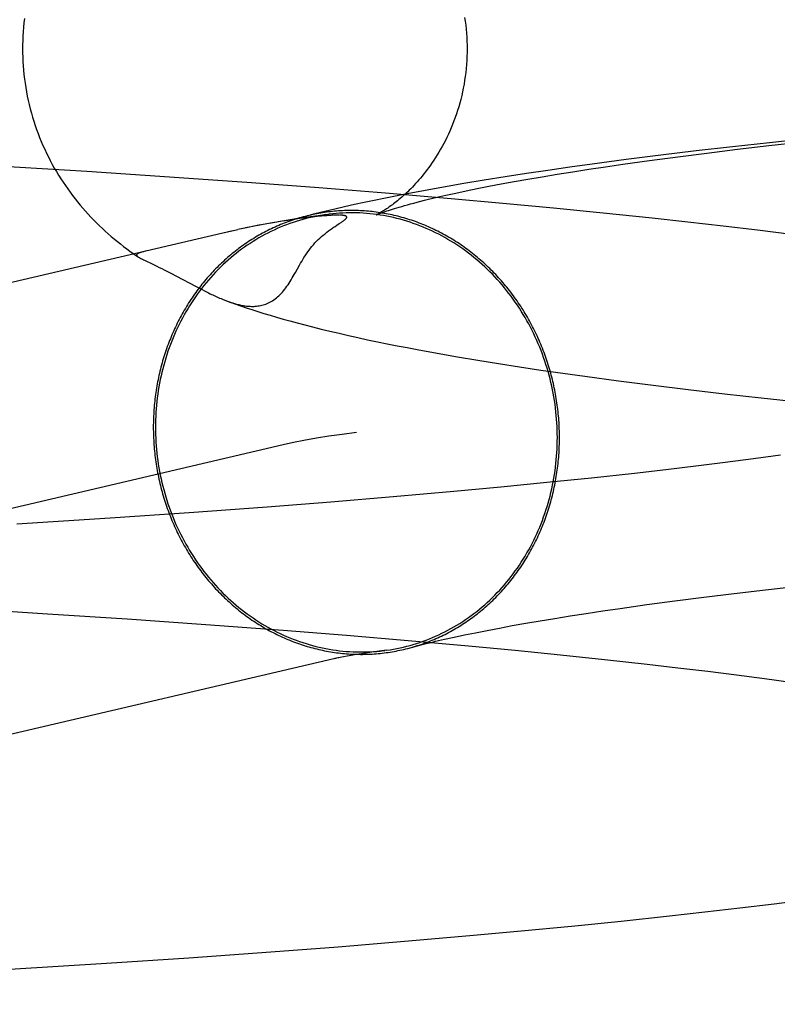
# Model space of a CAD drawing. Header units: inches. Extents: x 0 to 278, y 0 to 180.
# Tile 24 of 76: x 95.5244 to 95.5909, y 91.8151 to 91.9015. Entities that reach past the tile are written whole.
import ezdxf

# ---------------------------------------------------------------- set-up
doc = ezdxf.new("R2010")
doc.units = ezdxf.units.IN
doc.header["$LTSCALE"] = 15.310625
doc.header["$MEASUREMENT"] = 0
doc.linetypes.add('HIDDEN', pattern=[0.2, 0.1, -0.1])
doc.layers.add('DEFAULT_2', color=8, linetype='HIDDEN')

msp = doc.modelspace()

# ---------------------------------------------------------------- linework, layer by layer
at = {"layer": 'DEFAULT_2', "color": 8, "linetype": 'HIDDEN'}
for p, q in [((95.594633, 91.891173), (95.590217, 91.89071)), ((95.583797, 91.889987), (95.580683, 91.889612)), ((95.586976, 91.890353), (95.583797, 91.889987)), ((95.584741, 91.889808), (95.587403, 91.890133)), ((95.590217, 91.89071), (95.586976, 91.890353)), ((95.587403, 91.890133), (95.590159, 91.890455)), ((95.590159, 91.890455), (95.593003, 91.890775)), ((95.577636, 91.889227), (95.574655, 91.888832)), ((95.57735, 91.888823), (95.57971, 91.889152)), ((95.580683, 91.889612), (95.577636, 91.889227)), ((95.57971, 91.889152), (95.582175, 91.889481)), ((95.582175, 91.889481), (95.584741, 91.889808)), ((95.530334, 91.888181), (95.52185, 91.8887)), ((95.570786, 91.888288), (95.568895, 91.888008)), ((95.572706, 91.888563), (95.570786, 91.888288)), ((95.574655, 91.888832), (95.572706, 91.888563)), ((95.57296, 91.888166), (95.574373, 91.888384)), ((95.574373, 91.888384), (95.575837, 91.888603)), ((95.575837, 91.888603), (95.57735, 91.888823)), ((95.53758, 91.887704), (95.530334, 91.888181)), ((95.544769, 91.887196), (95.53758, 91.887704)), ((95.565199, 91.887429), (95.563392, 91.887128)), ((95.567033, 91.887722), (95.565199, 91.887429)), ((95.568895, 91.888008), (95.567033, 91.887722)), ((95.567836, 91.887306), (95.569035, 91.887518)), ((95.569035, 91.887518), (95.57029, 91.887732)), ((95.57029, 91.887732), (95.571599, 91.887948)), ((95.571599, 91.887948), (95.57296, 91.888166)), ((95.550695, 91.88675), (95.544769, 91.887196)), ((95.556545, 91.886284), (95.550695, 91.88675)), ((95.561612, 91.88682), (95.559856, 91.886503)), ((95.563392, 91.887128), (95.561612, 91.88682)), ((95.563606, 91.886489), (95.564577, 91.886687)), ((95.564577, 91.886687), (95.565606, 91.88689)), ((95.565606, 91.88689), (95.566692, 91.887096)), ((95.566692, 91.887096), (95.567836, 91.887306)), ((95.562301, 91.885796), (95.556545, 91.886284)), ((95.559856, 91.886503), (95.558118, 91.886174)), ((95.561047, 91.885924), (95.56184, 91.886106)), ((95.56184, 91.886106), (95.562693, 91.886295)), ((95.566829, 91.88539), (95.562301, 91.885796)), ((95.562693, 91.886295), (95.563606, 91.886489)), ((95.571279, 91.88497), (95.566829, 91.88539)), ((95.575645, 91.884537), (95.571279, 91.88497)), ((95.548155, 91.88395), (95.547103, 91.883767)), ((95.548346, 91.883959), (95.547968, 91.883903)), ((95.548696, 91.884009), (95.548346, 91.883959)), ((95.549019, 91.884054), (95.548696, 91.884009)), ((95.54932, 91.884093), (95.549019, 91.884054)), ((95.549599, 91.884128), (95.54932, 91.884093)), ((95.54986, 91.88416), (95.549599, 91.884128)), ((95.550106, 91.884189), (95.54986, 91.88416)), ((95.550336, 91.884214), (95.550106, 91.884189)), ((95.550548, 91.884237), (95.550336, 91.884214)), ((95.550743, 91.884256), (95.550548, 91.884237)), ((95.550921, 91.884273), (95.550743, 91.884256)), ((95.551085, 91.884288), (95.550921, 91.884273)), ((95.551236, 91.884301), (95.551085, 91.884288)), ((95.551375, 91.884312), (95.551236, 91.884301)), ((95.551504, 91.884321), (95.551375, 91.884312)), ((95.551623, 91.884329), (95.551504, 91.884321)), ((95.551732, 91.884336), (95.551623, 91.884329)), ((95.551832, 91.884342), (95.551732, 91.884336)), ((95.551923, 91.884346), (95.551832, 91.884342)), ((95.552004, 91.88435), (95.551923, 91.884346)), ((95.552078, 91.884352), (95.552004, 91.88435)), ((95.552144, 91.884354), (95.552078, 91.884352)), ((95.552289, 91.884357), (95.552262, 91.884357)), ((95.55234, 91.884358), (95.552315, 91.884358)), ((95.552387, 91.884358), (95.552364, 91.884358)), ((95.552433, 91.884358), (95.55241, 91.884358)), ((95.552476, 91.884357), (95.552454, 91.884357)), ((95.552517, 91.884356), (95.552497, 91.884357)), ((95.579921, 91.884089), (95.575645, 91.884537)), ((95.583065, 91.883744), (95.579921, 91.884089)), ((95.543566, 91.883084), (95.542149, 91.882757)), ((95.544006, 91.883185), (95.543563, 91.883087)), ((95.544574, 91.883301), (95.544246, 91.883233)), ((95.545539, 91.883496), (95.544892, 91.883366)), ((95.545502, 91.883484), (95.545202, 91.883427)), ((95.54613, 91.883606), (95.545502, 91.883484)), ((95.546779, 91.883721), (95.545793, 91.883539)), ((95.547461, 91.883837), (95.546346, 91.883638)), ((95.547968, 91.883903), (95.547555, 91.88384)), ((95.552115, 91.883376), (95.552269, 91.883476)), ((95.552269, 91.883476), (95.552478, 91.883611)), ((95.552478, 91.883611), (95.552598, 91.883689)), ((95.586151, 91.88339), (95.583065, 91.883744)), ((95.58918, 91.883027), (95.586151, 91.88339)), ((95.543149, 91.882992), (95.413762, 91.852689)), ((95.592148, 91.882655), (95.58918, 91.883027)), ((95.536121, 91.88005), (95.536456, 91.879889)), ((95.536456, 91.879889), (95.536681, 91.879779)), ((95.536681, 91.879779), (95.536906, 91.879667)), ((95.536906, 91.879667), (95.537128, 91.879556)), ((95.537128, 91.879556), (95.537451, 91.879393)), ((95.537451, 91.879393), (95.537759, 91.879234)), ((95.537759, 91.879234), (95.538146, 91.879033)), ((95.538146, 91.879033), (95.538765, 91.878706)), ((95.538765, 91.878706), (95.539306, 91.878419)), ((95.539306, 91.878419), (95.539909, 91.8781)), ((95.539909, 91.8781), (95.540212, 91.877942)), ((95.540212, 91.877942), (95.540443, 91.877823)), ((95.540443, 91.877823), (95.540667, 91.877709)), ((95.540667, 91.877709), (95.540832, 91.877626)), ((95.540832, 91.877626), (95.540997, 91.877544)), ((95.540997, 91.877544), (95.541162, 91.877463)), ((95.541162, 91.877463), (95.541273, 91.87741)), ((95.541273, 91.87741), (95.541385, 91.877356)), ((95.541385, 91.877356), (95.541499, 91.877303)), ((95.541499, 91.877303), (95.541614, 91.87725)), ((95.541614, 91.87725), (95.541732, 91.877196)), ((95.541732, 91.877196), (95.541853, 91.877142)), ((95.541853, 91.877142), (95.541976, 91.877088)), ((95.541976, 91.877088), (95.542104, 91.877034)), ((95.561069, 91.872242), (95.56284, 91.871931)), ((95.56284, 91.871931), (95.564629, 91.87163)), ((95.564629, 91.87163), (95.566446, 91.871336)), ((95.566446, 91.871336), (95.568293, 91.871049)), ((95.568293, 91.871049), (95.570172, 91.870767)), ((95.570172, 91.870767), (95.572081, 91.870491)), ((95.572081, 91.870491), (95.57402, 91.87022)), ((95.57402, 91.87022), (95.576982, 91.869824)), ((95.576982, 91.869824), (95.580009, 91.869437)), ((95.580009, 91.869437), (95.583103, 91.869061)), ((95.583103, 91.869061), (95.586262, 91.868694)), ((95.586262, 91.868694), (95.589485, 91.868335)), ((95.589485, 91.868335), (95.592768, 91.867985)), ((95.547549, 91.864205), (95.418162, 91.833903)), ((95.5912, 91.863288), (95.58882, 91.862966)), ((95.583775, 91.862329), (95.581119, 91.862013)), ((95.586344, 91.862646), (95.583775, 91.862329)), ((95.58882, 91.862966), (95.586344, 91.862646)), ((95.578379, 91.861701), (95.574603, 91.86129)), ((95.581119, 91.862013), (95.578379, 91.861701)), ((95.570694, 91.860887), (95.566662, 91.860491)), ((95.574603, 91.86129), (95.570694, 91.860887)), ((95.562518, 91.860104), (95.557195, 91.859634)), ((95.566662, 91.860491), (95.562518, 91.860104)), ((95.551732, 91.859179), (95.546149, 91.858741)), ((95.557195, 91.859634), (95.551732, 91.859179)), ((95.539317, 91.858237), (95.532376, 91.85776)), ((95.546149, 91.858741), (95.539317, 91.858237)), ((95.532376, 91.85776), (95.524185, 91.857236)), ((95.584468, 91.85084), (95.58712, 91.851165)), ((95.58712, 91.851165), (95.589865, 91.851488)), ((95.589865, 91.851488), (95.5927, 91.851807)), ((95.579461, 91.850184), (95.581914, 91.850513)), ((95.581914, 91.850513), (95.584468, 91.85084)), ((95.518649, 91.849888), (95.526866, 91.84939)), ((95.526866, 91.84939), (95.533858, 91.848934)), ((95.572747, 91.849199), (95.574152, 91.849417)), ((95.574152, 91.849417), (95.575607, 91.849636)), ((95.575607, 91.849636), (95.577112, 91.849855)), ((95.577112, 91.849855), (95.579461, 91.850184)), ((95.533858, 91.848934), (95.540768, 91.848451)), ((95.567658, 91.84834), (95.568849, 91.848552)), ((95.568849, 91.848552), (95.570094, 91.848766)), ((95.570094, 91.848766), (95.571394, 91.848981)), ((95.571394, 91.848981), (95.572747, 91.849199)), ((95.540768, 91.848451), (95.547561, 91.847943)), ((95.547561, 91.847943), (95.553107, 91.847502)), ((95.563464, 91.847525), (95.564426, 91.847723)), ((95.564426, 91.847723), (95.565446, 91.847925)), ((95.565446, 91.847925), (95.566524, 91.848131)), ((95.566524, 91.848131), (95.567658, 91.84834)), ((95.553107, 91.847502), (95.558528, 91.847044)), ((95.558528, 91.847044), (95.563805, 91.84657)), ((95.560933, 91.846964), (95.561717, 91.847145)), ((95.561717, 91.847145), (95.562561, 91.847332)), ((95.562561, 91.847332), (95.563464, 91.847525)), ((95.554949, 91.84595), (95.554425, 91.845871)), ((95.555525, 91.846033), (95.554949, 91.84595)), ((95.55665, 91.846186), (95.555525, 91.846033)), ((95.563805, 91.84657), (95.567909, 91.846181)), ((95.567909, 91.846181), (95.571898, 91.845784)), ((95.553163, 91.845662), (95.552842, 91.845603)), ((95.553533, 91.845726), (95.553163, 91.845662)), ((95.553954, 91.845796), (95.553533, 91.845726)), ((95.554425, 91.845871), (95.553954, 91.845796)), ((95.571898, 91.845784), (95.575761, 91.845379)), ((95.575761, 91.845379), (95.57949, 91.844967)), ((95.57949, 91.844967), (95.582193, 91.844653)), ((95.582193, 91.844653), (95.58481, 91.844338)), ((95.58481, 91.844338), (95.587338, 91.844019)), ((95.587338, 91.844019), (95.589772, 91.843699)), ((95.589772, 91.843699), (95.59211, 91.843378)), ((95.59062, 91.823944), (95.59356, 91.824321)), ((95.584558, 91.823218), (95.587619, 91.823576)), ((95.587619, 91.823576), (95.59062, 91.823944)), ((95.577196, 91.822415), (95.58144, 91.822868)), ((95.58144, 91.822868), (95.584558, 91.823218)), ((95.568435, 91.821552), (95.572859, 91.821976)), ((95.572859, 91.821976), (95.577196, 91.822415)), ((95.558202, 91.820647), (95.563932, 91.821141)), ((95.563932, 91.821141), (95.568435, 91.821552)), ((95.546465, 91.819721), (95.552374, 91.820173)), ((95.552374, 91.820173), (95.558202, 91.820647)), ((95.53205, 91.818722), (95.539289, 91.819207)), ((95.539289, 91.819207), (95.546465, 91.819721)), ((95.523564, 91.818194), (95.53205, 91.818722))]:
    msp.add_line(p, q, dxfattribs=at)
for points in [[(95.52486, 91.901603), (95.524815, 91.901222), (95.524777, 91.90084), (95.524746, 91.900457), (95.524721, 91.900074), (95.524704, 91.89969), (95.524694, 91.899306), (95.524691, 91.89895)], [(95.563479, 91.901707), (95.563528, 91.901364), (95.563572, 91.901019), (95.563609, 91.900672), (95.563639, 91.900324), (95.563662, 91.899975), (95.563679, 91.899625), (95.563688, 91.899274), (95.563691, 91.89895)], [(95.524691, 91.89895), (95.524694, 91.898597), (95.524704, 91.898213), (95.524721, 91.89783), (95.524745, 91.897448), (95.524776, 91.897066), (95.524814, 91.896685), (95.524859, 91.896304), (95.524911, 91.895925), (95.52497, 91.895548), (95.525035, 91.895171), (95.525108, 91.894797), (95.525187, 91.894424), (95.525273, 91.894053), (95.525365, 91.893684), (95.525464, 91.893317), (95.525569, 91.892952), (95.525681, 91.89259), (95.525799, 91.892231), (95.525923, 91.891875), (95.526053, 91.891521), (95.526189, 91.891171), (95.526331, 91.890823), (95.526478, 91.89048), (95.526632, 91.890139), (95.52679, 91.889803), (95.526955, 91.88947), (95.527124, 91.889141), (95.527298, 91.888816), (95.527477, 91.888495), (95.527662, 91.888178), (95.52785, 91.887865), (95.528044, 91.887557), (95.528242, 91.887253), (95.528444, 91.886953), (95.52865, 91.886657), (95.528861, 91.886366), (95.529075, 91.886079), (95.529293, 91.885797), (95.529515, 91.885519), (95.529741, 91.885245), (95.52997, 91.884975), (95.530204, 91.884709), (95.530441, 91.884447), (95.530683, 91.884189), (95.530928, 91.883934), (95.531178, 91.883682), (95.531432, 91.883434), (95.53169, 91.883189), (95.53195, 91.882949), (95.532213, 91.882715), (95.532477, 91.882485), (95.532743, 91.882261), (95.53301, 91.882042), (95.533279, 91.881827), (95.533551, 91.881616), (95.533826, 91.881408), (95.534104, 91.881204), (95.534387, 91.881002), (95.534673, 91.880802), (95.53483, 91.880696)], [(95.563691, 91.89895), (95.563688, 91.898623), (95.563679, 91.898273), (95.563662, 91.897923), (95.563639, 91.897574), (95.563608, 91.897227), (95.563572, 91.89688), (95.563528, 91.896535), (95.563478, 91.896192), (95.563422, 91.895851), (95.56336, 91.895513), (95.563291, 91.895178), (95.563216, 91.894845), (95.563135, 91.894516), (95.563049, 91.89419), (95.562957, 91.893868), (95.56286, 91.89355), (95.562757, 91.893236), (95.56265, 91.892927), (95.562538, 91.892623), (95.562422, 91.892323), (95.562302, 91.892029), (95.562178, 91.891741), (95.56205, 91.891458), (95.561919, 91.891181), (95.561785, 91.890911), (95.561648, 91.890646), (95.561509, 91.890387), (95.561368, 91.890135), (95.561225, 91.889889), (95.56108, 91.88965), (95.560934, 91.889417), (95.560788, 91.889191), (95.56064, 91.888971), (95.560492, 91.888758), (95.560344, 91.888551), (95.560196, 91.888351), (95.560048, 91.888157), (95.5599, 91.887969), (95.559753, 91.887788), (95.559607, 91.887612), (95.559461, 91.887443), (95.559317, 91.887279), (95.559174, 91.887121), (95.559032, 91.886969), (95.558892, 91.886822), (95.558753, 91.88668), (95.558616, 91.886544), (95.558481, 91.886412), (95.558348, 91.886286), (95.558216, 91.886165), (95.558087, 91.886048), (95.557959, 91.885936), (95.557834, 91.885828), (95.557712, 91.885725), (95.557591, 91.885626), (95.557474, 91.885531), (95.557358, 91.88544), (95.557246, 91.885354), (95.557136, 91.885271), (95.557029, 91.885193), (95.556925, 91.885118), (95.556825, 91.885047), (95.556727, 91.88498), (95.556633, 91.884916), (95.556542, 91.884857), (95.556455, 91.8848), (95.556372, 91.884748), (95.556292, 91.884698), (95.556217, 91.884653), (95.556146, 91.884611), (95.556079, 91.884572), (95.556017, 91.884537), (95.55596, 91.884505), (95.555909, 91.884477), (95.555862, 91.884452), (95.555821, 91.884431), (95.555786, 91.884413), (95.555757, 91.884399), (95.555735, 91.884388), (95.555719, 91.88438), (95.555711, 91.884376)], [(95.558118, 91.886174), (95.557254, 91.886004), (95.556391, 91.88583), (95.555528, 91.885652), (95.554666, 91.88547), (95.553804, 91.885282), (95.55294, 91.885088), (95.552074, 91.884887), (95.551205, 91.88468), (95.550332, 91.884465), (95.549472, 91.884245)], [(95.555709, 91.884375), (95.555716, 91.884378), (95.55573, 91.884385), (95.555753, 91.884394), (95.555784, 91.884407), (95.555824, 91.884424), (95.555874, 91.884444), (95.555933, 91.884467), (95.556002, 91.884494), (95.556082, 91.884524), (95.556173, 91.884557), (95.556274, 91.884594), (95.556388, 91.884634), (95.556512, 91.884677), (95.556649, 91.884724), (95.556798, 91.884773), (95.55696, 91.884825), (95.557134, 91.884881), (95.557322, 91.884939), (95.557523, 91.885), (95.557738, 91.885064), (95.557967, 91.88513), (95.55821, 91.885199), (95.558467, 91.885271), (95.558738, 91.885345), (95.559024, 91.885422), (95.559324, 91.8855), (95.559639, 91.885581), (95.559969, 91.885664), (95.560313, 91.885749), (95.560672, 91.885836), (95.561047, 91.885924)], [(95.549472, 91.884245), (95.549312, 91.884203), (95.549143, 91.884156), (95.548975, 91.884108), (95.548808, 91.884058), (95.548641, 91.884006), (95.548474, 91.883952), (95.548308, 91.883896), (95.548142, 91.883839), (95.547977, 91.883779), (95.547813, 91.883718), (95.547649, 91.883656), (95.547486, 91.883591), (95.547323, 91.883525), (95.547161, 91.883457), (95.547, 91.883387), (95.546839, 91.883315), (95.54668, 91.883242), (95.54652, 91.883167), (95.546362, 91.88309), (95.546204, 91.883012), (95.546047, 91.882932), (95.545891, 91.88285), (95.545735, 91.882766), (95.545581, 91.882681), (95.545427, 91.882594), (95.545274, 91.882505), (95.545122, 91.882415), (95.54497, 91.882323), (95.54482, 91.88223), (95.54467, 91.882134), (95.544521, 91.882038), (95.544374, 91.881939), (95.544227, 91.881839), (95.544081, 91.881738), (95.543936, 91.881634), (95.543792, 91.88153), (95.543649, 91.881423), (95.543507, 91.881315), (95.543366, 91.881206), (95.543226, 91.881095), (95.543087, 91.880982), (95.542949, 91.880868), (95.542812, 91.880753), (95.542676, 91.880636), (95.542542, 91.880517), (95.542408, 91.880398), (95.542276, 91.880276), (95.542144, 91.880153), (95.542014, 91.880029), (95.541885, 91.879903), (95.541757, 91.879776), (95.541631, 91.879648), (95.541505, 91.879518), (95.541381, 91.879387), (95.541258, 91.879254), (95.541136, 91.87912), (95.541015, 91.878985), (95.540896, 91.878848), (95.540778, 91.87871), (95.540661, 91.878571), (95.540545, 91.87843), (95.540431, 91.878289), (95.540318, 91.878146), (95.540206, 91.878001), (95.540096, 91.877856), (95.539987, 91.877709), (95.53988, 91.877561), (95.539773, 91.877412), (95.539668, 91.877262), (95.539565, 91.877111), (95.539463, 91.876958), (95.539362, 91.876805), (95.539263, 91.87665), (95.539165, 91.876494), (95.539068, 91.876337), (95.538973, 91.876179), (95.53888, 91.87602), (95.538788, 91.87586), (95.538697, 91.875699), (95.538608, 91.875537), (95.53852, 91.875374), (95.538434, 91.87521), (95.538349, 91.875045), (95.538266, 91.874879), (95.538184, 91.874712), (95.538104, 91.874544), (95.538025, 91.874375), (95.537948, 91.874206), (95.537873, 91.874035), (95.537799, 91.873864), (95.537726, 91.873692), (95.537655, 91.873519), (95.537586, 91.873346), (95.537518, 91.873171), (95.537452, 91.872996), (95.537387, 91.87282), (95.537325, 91.872643), (95.537263, 91.872466), (95.537203, 91.872288), (95.537145, 91.872109), (95.537089, 91.87193), (95.537034, 91.87175), (95.536981, 91.871569), (95.536929, 91.871388), (95.536879, 91.871206), (95.536831, 91.871023), (95.536784, 91.87084), (95.536739, 91.870657), (95.536696, 91.870473), (95.536654, 91.870288), (95.536614, 91.870103), (95.536576, 91.869918), (95.536539, 91.869732), (95.536504, 91.869546), (95.536471, 91.869359), (95.536439, 91.869172), (95.536409, 91.868984), (95.536381, 91.868796), (95.536355, 91.868608), (95.53633, 91.868419), (95.536307, 91.868231), (95.536285, 91.868041), (95.536266, 91.867852), (95.536248, 91.867662), (95.536231, 91.867473), (95.536217, 91.867283), (95.536204, 91.867092), (95.536193, 91.866902), (95.536183, 91.866711), (95.536176, 91.866521), (95.53617, 91.86633), (95.536165, 91.866139), (95.536163, 91.865948), (95.536162, 91.865757)], [(95.551311, 91.884404), (95.551017, 91.88436), (95.550723, 91.88431), (95.550431, 91.884255), (95.55014, 91.884194), (95.54985, 91.884128), (95.549561, 91.884057), (95.549273, 91.88398), (95.548987, 91.883898), (95.548702, 91.883811), (95.548418, 91.883718), (95.548137, 91.88362), (95.547856, 91.883517), (95.547578, 91.883408), (95.547302, 91.883295), (95.547027, 91.883176), (95.546755, 91.883053), (95.546484, 91.882924), (95.546216, 91.88279), (95.545949, 91.882651), (95.545685, 91.882507), (95.545424, 91.882359), (95.545165, 91.882205), (95.544908, 91.882047), (95.544654, 91.881883), (95.544403, 91.881716), (95.544154, 91.881543), (95.543908, 91.881366), (95.543665, 91.881184), (95.543425, 91.880998), (95.543188, 91.880807), (95.542954, 91.880612), (95.542723, 91.880412), (95.542496, 91.880208), (95.542271, 91.88), (95.54205, 91.879787), (95.541833, 91.879571), (95.541619, 91.87935), (95.541408, 91.879125), (95.541201, 91.878897), (95.540998, 91.878664), (95.540798, 91.878428), (95.540602, 91.878188), (95.54041, 91.877945), (95.540222, 91.877697), (95.540038, 91.877447), (95.539858, 91.877192), (95.539681, 91.876935), (95.539509, 91.876674), (95.539341, 91.87641), (95.539177, 91.876142), (95.539018, 91.875872), (95.538862, 91.875598), (95.538711, 91.875322), (95.538565, 91.875042), (95.538422, 91.87476), (95.538284, 91.874476), (95.538151, 91.874188), (95.538022, 91.873898), (95.537898, 91.873606), (95.537778, 91.873311), (95.537663, 91.873014), (95.537552, 91.872714), (95.537447, 91.872413), (95.537345, 91.872109), (95.537249, 91.871804), (95.537158, 91.871497), (95.537071, 91.871188), (95.536989, 91.870877), (95.536912, 91.870565), (95.53684, 91.870251), (95.536772, 91.869936), (95.53671, 91.86962), (95.536653, 91.869302), (95.5366, 91.868983), (95.536552, 91.868663), (95.53651, 91.868342), (95.536472, 91.868021), (95.53644, 91.867698), (95.536412, 91.867375), (95.536389, 91.867051), (95.536372, 91.866727), (95.536359, 91.866402), (95.536352, 91.866077), (95.536349, 91.865752)], [(95.551473, 91.884426), (95.550828, 91.88434), (95.550175, 91.88425), (95.549518, 91.884156), (95.54885, 91.884057), (95.548155, 91.88395)], [(95.571798, 91.864833), (95.571797, 91.865025), (95.571795, 91.865216), (95.571791, 91.865407), (95.571785, 91.865598), (95.571777, 91.865789), (95.571767, 91.86598), (95.571756, 91.866171), (95.571743, 91.866362), (95.571729, 91.866553), (95.571712, 91.866744), (95.571694, 91.866934), (95.571675, 91.867125), (95.571653, 91.867315), (95.57163, 91.867505), (95.571605, 91.867695), (95.571579, 91.867884), (95.571551, 91.868074), (95.571521, 91.868263), (95.571489, 91.868452), (95.571456, 91.86864), (95.571421, 91.868828), (95.571384, 91.869016), (95.571346, 91.869204), (95.571306, 91.869391), (95.571264, 91.869577), (95.571221, 91.869764), (95.571176, 91.869949), (95.571129, 91.870135), (95.571081, 91.87032), (95.571031, 91.870504), (95.570979, 91.870688), (95.570926, 91.870872), (95.570871, 91.871055), (95.570815, 91.871237), (95.570757, 91.871419), (95.570697, 91.8716), (95.570636, 91.87178), (95.570573, 91.87196), (95.570508, 91.87214), (95.570442, 91.872318), (95.570374, 91.872496), (95.570305, 91.872673), (95.570234, 91.87285), (95.570162, 91.873026), (95.570088, 91.873201), (95.570012, 91.873375), (95.569935, 91.873549), (95.569856, 91.873722), (95.569776, 91.873893), (95.569694, 91.874065), (95.569611, 91.874235), (95.569526, 91.874404), (95.56944, 91.874573), (95.569352, 91.87474), (95.569263, 91.874907), (95.569173, 91.875073), (95.56908, 91.875238), (95.568987, 91.875402), (95.568892, 91.875565), (95.568795, 91.875726), (95.568697, 91.875887), (95.568598, 91.876047), (95.568497, 91.876206), (95.568395, 91.876364), (95.568292, 91.876521), (95.568187, 91.876676), (95.568081, 91.876831), (95.567973, 91.876984), (95.567864, 91.877137), (95.567754, 91.877288), (95.567642, 91.877438), (95.567529, 91.877587), (95.567415, 91.877734), (95.567299, 91.877881), (95.567183, 91.878026), (95.567064, 91.87817), (95.566945, 91.878313), (95.566824, 91.878455), (95.566703, 91.878595), (95.566579, 91.878734), (95.566455, 91.878871), (95.56633, 91.879008), (95.566203, 91.879143), (95.566075, 91.879277), (95.565946, 91.879409), (95.565816, 91.87954), (95.565685, 91.87967), (95.565552, 91.879798), (95.565419, 91.879925), (95.565284, 91.88005), (95.565148, 91.880174), (95.565011, 91.880297), (95.564873, 91.880418), (95.564734, 91.880538), (95.564594, 91.880656), (95.564453, 91.880773), (95.564311, 91.880888), (95.564168, 91.881002), (95.564024, 91.881114), (95.563879, 91.881225), (95.563733, 91.881334), (95.563587, 91.881442), (95.563439, 91.881548), (95.56329, 91.881652), (95.56314, 91.881755), (95.56299, 91.881856), (95.562839, 91.881956), (95.562686, 91.882054), (95.562533, 91.882151), (95.56238, 91.882246), (95.562225, 91.882339), (95.562069, 91.882431), (95.561913, 91.882521), (95.561756, 91.882609), (95.561598, 91.882696), (95.56144, 91.88278), (95.561281, 91.882864), (95.561121, 91.882945), (95.56096, 91.883025), (95.560799, 91.883103), (95.560637, 91.88318), (95.560474, 91.883255), (95.560311, 91.883328), (95.560147, 91.883399), (95.559983, 91.883468), (95.559818, 91.883536), (95.559652, 91.883602), (95.559486, 91.883666), (95.55932, 91.883729), (95.559152, 91.88379), (95.558985, 91.883849), (95.558817, 91.883906), (95.558648, 91.883961), (95.558479, 91.884015), (95.55831, 91.884066), (95.55814, 91.884116), (95.557969, 91.884164), (95.557799, 91.884211), (95.557628, 91.884255), (95.557456, 91.884298), (95.557285, 91.884339), (95.557112, 91.884378), (95.55694, 91.884415), (95.556767, 91.88445), (95.556595, 91.884483), (95.556421, 91.884515), (95.556248, 91.884545), (95.556074, 91.884573), (95.555901, 91.884599), (95.555727, 91.884623), (95.555552, 91.884645), (95.555378, 91.884666), (95.555204, 91.884684), (95.555029, 91.884701), (95.554854, 91.884716), (95.55468, 91.884729), (95.554505, 91.88474), (95.55433, 91.884749), (95.554155, 91.884756), (95.55398, 91.884762), (95.553805, 91.884765), (95.55363, 91.884767), (95.553455, 91.884767), (95.553281, 91.884765), (95.553106, 91.884761), (95.552931, 91.884755), (95.552757, 91.884748), (95.552582, 91.884738), (95.552408, 91.884727), (95.552234, 91.884713), (95.55206, 91.884698), (95.551886, 91.884681), (95.551712, 91.884662), (95.551539, 91.884642), (95.551366, 91.884619), (95.551193, 91.884594), (95.55102, 91.884568), (95.550848, 91.88454), (95.550676, 91.88451), (95.550504, 91.884478), (95.550333, 91.884444), (95.550161, 91.884409), (95.549991, 91.884371), (95.549821, 91.884332), (95.549651, 91.884291)], [(95.571611, 91.864838), (95.571608, 91.865164), (95.571601, 91.865489), (95.571588, 91.865814), (95.571571, 91.86614), (95.571548, 91.866465), (95.571521, 91.866789), (95.571488, 91.867114), (95.57145, 91.867437), (95.571408, 91.86776), (95.57136, 91.868083), (95.571308, 91.868404), (95.57125, 91.868725), (95.571188, 91.869044), (95.57112, 91.869363), (95.571048, 91.869681), (95.570971, 91.869997), (95.570889, 91.870312), (95.570803, 91.870625), (95.570711, 91.870937), (95.570615, 91.871247), (95.570514, 91.871556), (95.570408, 91.871863), (95.570297, 91.872168), (95.570182, 91.872471), (95.570063, 91.872772), (95.569938, 91.873071), (95.569809, 91.873367), (95.569676, 91.873662), (95.569538, 91.873954), (95.569396, 91.874243), (95.569249, 91.87453), (95.569098, 91.874815), (95.568942, 91.875096), (95.568783, 91.875375), (95.568619, 91.875651), (95.568451, 91.875924), (95.568279, 91.876194), (95.568103, 91.876461), (95.567922, 91.876724), (95.567738, 91.876984), (95.56755, 91.877241), (95.567358, 91.877495), (95.567162, 91.877745), (95.566962, 91.877992), (95.566759, 91.878235), (95.566552, 91.878474), (95.566342, 91.878709), (95.566128, 91.878941), (95.56591, 91.879169), (95.565689, 91.879393), (95.565465, 91.879613), (95.565237, 91.879828), (95.565006, 91.88004), (95.564772, 91.880247), (95.564535, 91.88045), (95.564295, 91.880649), (95.564052, 91.880844), (95.563806, 91.881034), (95.563558, 91.881219), (95.563306, 91.8814), (95.563052, 91.881577), (95.562795, 91.881748), (95.562536, 91.881915), (95.562275, 91.882077), (95.562011, 91.882235), (95.561745, 91.882387), (95.561476, 91.882535), (95.561206, 91.882678), (95.560933, 91.882816), (95.560659, 91.882949), (95.560382, 91.883077), (95.560104, 91.883199), (95.559824, 91.883317), (95.559542, 91.88343), (95.559258, 91.883537), (95.558974, 91.883639), (95.558687, 91.883736), (95.5584, 91.883828), (95.558111, 91.883914), (95.557821, 91.883995), (95.557529, 91.884071), (95.557237, 91.884141), (95.556944, 91.884206), (95.55665, 91.884266), (95.556355, 91.88432), (95.55606, 91.884369), (95.555764, 91.884412), (95.555467, 91.88445), (95.55517, 91.884482), (95.554873, 91.884509), (95.554576, 91.884531), (95.554278, 91.884547), (95.55398, 91.884557), (95.553682, 91.884562), (95.553385, 91.884562), (95.553087, 91.884556), (95.55279, 91.884544), (95.552493, 91.884527), (95.552197, 91.884505), (95.551901, 91.884477), (95.551605, 91.884443), (95.551473, 91.884426)], [(95.552235, 91.884356), (95.552206, 91.884356), (95.552144, 91.884354)], [(95.552598, 91.883689), (95.552653, 91.883726), (95.552704, 91.88376), (95.552752, 91.883792), (95.552796, 91.883823), (95.552837, 91.883852), (95.552875, 91.88388), (95.55291, 91.883907), (95.552943, 91.883933), (95.552972, 91.883957), (95.552999, 91.88398), (95.553024, 91.884002), (95.553045, 91.884023), (95.553064, 91.884042), (95.553081, 91.884061), (95.553095, 91.884079), (95.553107, 91.884096), (95.553117, 91.884112), (95.553125, 91.884127), (95.553131, 91.884141), (95.553135, 91.884155), (95.553138, 91.884168), (95.553138, 91.88418), (95.553138, 91.884192), (95.553135, 91.884203), (95.553131, 91.884214), (95.553126, 91.884224), (95.553119, 91.884233), (95.553112, 91.884242), (95.553103, 91.88425), (95.553093, 91.884258), (95.553082, 91.884265), (95.55307, 91.884272), (95.553058, 91.884279), (95.553044, 91.884285), (95.55303, 91.884291), (95.553014, 91.884296), (95.552998, 91.884301), (95.552982, 91.884306), (95.552965, 91.88431), (95.552948, 91.884315), (95.552931, 91.884318), (95.552913, 91.884322), (95.552895, 91.884325), (95.552877, 91.884328), (95.552859, 91.884331), (95.552841, 91.884334), (95.552823, 91.884336), (95.552804, 91.884338), (95.552785, 91.88434), (95.552767, 91.884342), (95.552748, 91.884344), (95.552729, 91.884346), (95.552711, 91.884347), (95.552692, 91.884348), (95.552673, 91.88435), (95.552655, 91.884351), (95.552636, 91.884352), (95.552616, 91.884353), (95.552597, 91.884354), (95.552577, 91.884354), (95.552557, 91.884355), (95.552537, 91.884356)], [(95.544991, 91.883389), (95.544481, 91.883285), (95.54391, 91.883161)], [(95.551531, 91.882969), (95.551615, 91.883032), (95.5517, 91.883093), (95.551785, 91.883153), (95.551869, 91.883211), (95.551952, 91.883268), (95.552035, 91.883323), (95.552115, 91.883376)], [(95.548624, 91.879316), (95.548987, 91.879971), (95.549082, 91.880137), (95.549178, 91.880304), (95.549277, 91.880471), (95.549379, 91.880637), (95.549484, 91.880803), (95.549593, 91.880968), (95.549706, 91.881132), (95.549824, 91.881294), (95.549947, 91.881455), (95.550075, 91.881613), (95.550209, 91.881768), (95.550346, 91.88192), (95.550487, 91.882067), (95.550631, 91.882209), (95.550778, 91.882347), (95.550927, 91.88248), (95.551078, 91.882609), (95.55123, 91.882733), (95.551381, 91.882853), (95.551531, 91.882969)], [(95.535606, 91.881225), (95.535451, 91.881187), (95.535311, 91.881151), (95.535187, 91.881118), (95.535078, 91.881086), (95.534983, 91.881056), (95.534902, 91.881027), (95.534835, 91.880999), (95.534781, 91.880972), (95.534739, 91.880944), (95.53471, 91.880917), (95.534693, 91.88089), (95.534688, 91.880862), (95.534693, 91.880833), (95.534708, 91.880804), (95.534733, 91.880774), (95.534766, 91.880743), (95.534809, 91.880711), (95.53483, 91.880696)], [(95.53483, 91.880696), (95.534859, 91.880677), (95.534917, 91.880642), (95.534981, 91.880605), (95.535053, 91.880566), (95.535131, 91.880526), (95.535215, 91.880484), (95.535303, 91.880441), (95.535395, 91.880396), (95.536121, 91.88005)], [(95.54273, 91.876787), (95.542806, 91.87676), (95.542884, 91.876732), (95.542963, 91.876706), (95.543043, 91.876679), (95.543126, 91.876652), (95.54321, 91.876626), (95.543296, 91.876601), (95.543384, 91.876576), (95.543472, 91.876552), (95.543561, 91.876528), (95.543652, 91.876506), (95.543744, 91.876485), (95.543838, 91.876464), (95.543934, 91.876445), (95.544032, 91.876427), (95.544132, 91.876411), (95.544234, 91.876396), (95.544337, 91.876383), (95.544443, 91.876372), (95.544551, 91.876364), (95.54466, 91.876358), (95.544771, 91.876354), (95.544883, 91.876354), (95.544997, 91.876357), (95.54511, 91.876363), (95.545225, 91.876373), (95.54534, 91.876387), (95.545455, 91.876404), (95.545571, 91.876426), (95.545687, 91.876453), (95.545803, 91.876484), (95.54592, 91.87652), (95.546037, 91.876561), (95.546154, 91.876608), (95.546271, 91.87666), (95.546388, 91.876718), (95.546504, 91.876782), (95.54662, 91.876852), (95.546734, 91.876927), (95.546848, 91.877008), (95.546959, 91.877095), (95.547069, 91.877188), (95.547177, 91.877286), (95.547284, 91.877389), (95.547389, 91.877498), (95.547492, 91.877612), (95.547594, 91.877731), (95.547694, 91.877856), (95.547793, 91.877985), (95.547889, 91.878118), (95.547985, 91.878256), (95.548079, 91.878398), (95.548172, 91.878544), (95.548264, 91.878693), (95.548354, 91.878845), (95.548445, 91.879), (95.548534, 91.879157), (95.548624, 91.879316)], [(95.542104, 91.877034), (95.542169, 91.877006), (95.542235, 91.876979), (95.542302, 91.876951), (95.54237, 91.876924), (95.54244, 91.876896), (95.54251, 91.876869), (95.542582, 91.876841), (95.542656, 91.876814), (95.542845, 91.876745)], [(95.542845, 91.876745), (95.543317, 91.876575), (95.5438, 91.876407), (95.544295, 91.87624), (95.5448, 91.876073), (95.545319, 91.875907), (95.545852, 91.875741), (95.5464, 91.875575), (95.546964, 91.875409), (95.547548, 91.875242), (95.548152, 91.875073), (95.548782, 91.874902), (95.549442, 91.874728), (95.550138, 91.87455), (95.550877, 91.874366), (95.55165, 91.874178), (95.552455, 91.873989), (95.553281, 91.873801), (95.554118, 91.873615), (95.554967, 91.873432), (95.555824, 91.873252), (95.556688, 91.873075), (95.557559, 91.872902), (95.558433, 91.872731), (95.55931, 91.872565), (95.561069, 91.872242)], [(95.536162, 91.865757), (95.536163, 91.865565), (95.536165, 91.865374), (95.53617, 91.865183), (95.536176, 91.864992), (95.536183, 91.864801), (95.536193, 91.86461), (95.536204, 91.864419), (95.536217, 91.864228), (95.536231, 91.864037), (95.536248, 91.863846), (95.536266, 91.863656), (95.536285, 91.863465), (95.536307, 91.863275), (95.53633, 91.863085), (95.536355, 91.862895), (95.536381, 91.862706), (95.536409, 91.862516), (95.536439, 91.862327), (95.536471, 91.862138), (95.536504, 91.86195), (95.536539, 91.861762), (95.536576, 91.861574), (95.536614, 91.861386), (95.536654, 91.861199), (95.536696, 91.861013), (95.536739, 91.860826), (95.536784, 91.860641), (95.536831, 91.860455), (95.536879, 91.86027), (95.536929, 91.860086), (95.536981, 91.859902), (95.537034, 91.859718), (95.537089, 91.859536), (95.537145, 91.859353), (95.537203, 91.859171), (95.537263, 91.85899), (95.537325, 91.85881), (95.537387, 91.85863), (95.537452, 91.85845), (95.537518, 91.858272), (95.537586, 91.858094), (95.537655, 91.857917), (95.537726, 91.85774), (95.537799, 91.857564), (95.537873, 91.857389), (95.537948, 91.857215), (95.538025, 91.857041), (95.538104, 91.856869), (95.538184, 91.856697), (95.538266, 91.856525), (95.538349, 91.856355), (95.538434, 91.856186), (95.53852, 91.856017), (95.538608, 91.85585), (95.538697, 91.855683), (95.538788, 91.855517), (95.53888, 91.855352), (95.538973, 91.855188), (95.539068, 91.855026), (95.539165, 91.854864), (95.539263, 91.854703), (95.539362, 91.854543), (95.539463, 91.854384), (95.539565, 91.854226), (95.539668, 91.854069), (95.539773, 91.853914), (95.53988, 91.853759), (95.539987, 91.853606), (95.540096, 91.853453), (95.540206, 91.853302), (95.540318, 91.853152), (95.540431, 91.853003), (95.540545, 91.852856), (95.540661, 91.852709), (95.540778, 91.852564), (95.540896, 91.85242), (95.541015, 91.852277), (95.541136, 91.852136), (95.541258, 91.851995), (95.541381, 91.851856), (95.541505, 91.851719), (95.541631, 91.851582), (95.541757, 91.851447), (95.541885, 91.851313), (95.542014, 91.851181), (95.542144, 91.85105), (95.542276, 91.85092), (95.542408, 91.850792), (95.542542, 91.850665), (95.542676, 91.85054), (95.542812, 91.850416), (95.542949, 91.850293), (95.543087, 91.850172), (95.543226, 91.850052), (95.543366, 91.849934), (95.543507, 91.849817), (95.543649, 91.849702), (95.543792, 91.849588), (95.543936, 91.849476), (95.544081, 91.849365), (95.544227, 91.849256), (95.544374, 91.849149), (95.544521, 91.849042), (95.54467, 91.848938), (95.54482, 91.848835), (95.54497, 91.848734), (95.545122, 91.848634), (95.545274, 91.848536), (95.545427, 91.848439), (95.545581, 91.848344), (95.545735, 91.848251), (95.545891, 91.848159), (95.546047, 91.848069), (95.546204, 91.847981), (95.546362, 91.847895), (95.54652, 91.84781), (95.54668, 91.847726), (95.546839, 91.847645), (95.547, 91.847565), (95.547161, 91.847487), (95.547323, 91.84741), (95.547486, 91.847335), (95.547649, 91.847262), (95.547813, 91.847191), (95.547977, 91.847122), (95.548142, 91.847054), (95.548308, 91.846988), (95.548474, 91.846924), (95.548641, 91.846861), (95.548808, 91.8468), (95.548975, 91.846741), (95.549143, 91.846684), (95.549312, 91.846629), (95.549481, 91.846575), (95.549651, 91.846524), (95.549821, 91.846474), (95.549991, 91.846426), (95.550161, 91.846379), (95.550333, 91.846335), (95.550504, 91.846292), (95.550676, 91.846251), (95.550848, 91.846212), (95.55102, 91.846175), (95.551193, 91.84614), (95.551366, 91.846107), (95.551539, 91.846075), (95.551712, 91.846045), (95.551886, 91.846017), (95.55206, 91.845991), (95.552234, 91.845967), (95.552408, 91.845945), (95.552582, 91.845924), (95.552757, 91.845906), (95.552931, 91.845889), (95.553106, 91.845874), (95.553281, 91.845861), (95.553455, 91.84585), (95.55363, 91.845841), (95.553805, 91.845834), (95.55398, 91.845828), (95.554155, 91.845825), (95.55433, 91.845823), (95.554505, 91.845823), (95.55468, 91.845825), (95.554854, 91.845829), (95.555029, 91.845835), (95.555204, 91.845842), (95.555378, 91.845852), (95.555552, 91.845863), (95.555727, 91.845877), (95.555901, 91.845892), (95.556074, 91.845909), (95.556248, 91.845928), (95.556421, 91.845948), (95.556595, 91.845971), (95.556767, 91.845996), (95.55694, 91.846022), (95.557112, 91.84605), (95.557285, 91.84608), (95.557456, 91.846112), (95.557628, 91.846146), (95.557799, 91.846182), (95.557969, 91.846219), (95.55814, 91.846258), (95.55831, 91.846299), (95.558479, 91.846342), (95.558937, 91.846465)], [(95.536349, 91.865752), (95.536352, 91.865426), (95.536359, 91.865101), (95.536372, 91.864776), (95.536389, 91.86445), (95.536412, 91.864125), (95.53644, 91.863801), (95.536472, 91.863477), (95.53651, 91.863153), (95.536552, 91.86283), (95.5366, 91.862508), (95.536653, 91.862186), (95.53671, 91.861865), (95.536772, 91.861546), (95.53684, 91.861227), (95.536912, 91.86091), (95.536989, 91.860593), (95.537071, 91.860278), (95.537158, 91.859965), (95.537249, 91.859653), (95.537345, 91.859343), (95.537446, 91.859034), (95.537552, 91.858727), (95.537663, 91.858422), (95.537778, 91.858119), (95.537898, 91.857818), (95.538022, 91.857519), (95.538151, 91.857223), (95.538284, 91.856928), (95.538422, 91.856636), (95.538564, 91.856347), (95.538711, 91.85606), (95.538862, 91.855775), (95.539018, 91.855494), (95.539177, 91.855215), (95.539341, 91.854939), (95.539509, 91.854666), (95.539681, 91.854396), (95.539858, 91.854129), (95.540038, 91.853866), (95.540222, 91.853606), (95.54041, 91.853349), (95.540602, 91.853095), (95.540798, 91.852845), (95.540998, 91.852598), (95.541201, 91.852355), (95.541408, 91.852116), (95.541619, 91.851881), (95.541833, 91.851649), (95.54205, 91.851421), (95.542271, 91.851197), (95.542495, 91.850978), (95.542723, 91.850762), (95.542954, 91.85055), (95.543188, 91.850343), (95.543425, 91.85014), (95.543665, 91.849941), (95.543908, 91.849746), (95.544154, 91.849556), (95.544403, 91.849371), (95.544654, 91.84919), (95.544908, 91.849013), (95.545165, 91.848842), (95.545424, 91.848675), (95.545685, 91.848513), (95.545949, 91.848355), (95.546215, 91.848203), (95.546484, 91.848055), (95.546754, 91.847912), (95.547027, 91.847774), (95.547302, 91.847641), (95.547578, 91.847513), (95.547857, 91.847391), (95.548137, 91.847273), (95.548418, 91.84716), (95.548702, 91.847053), (95.548987, 91.846951), (95.549273, 91.846854), (95.54956, 91.846762), (95.549849, 91.846676), (95.550139, 91.846595), (95.550431, 91.846519), (95.550723, 91.846449), (95.551016, 91.846384), (95.55131, 91.846324), (95.551605, 91.84627), (95.551901, 91.846221), (95.552197, 91.846178), (95.552493, 91.84614), (95.55279, 91.846108), (95.553087, 91.846081), (95.553385, 91.846059), (95.553682, 91.846043), (95.55398, 91.846033), (95.554278, 91.846028), (95.554575, 91.846028), (95.554873, 91.846034), (95.55517, 91.846046), (95.555467, 91.846063), (95.555764, 91.846085), (95.55606, 91.846113), (95.556355, 91.846147), (95.556487, 91.846164)], [(95.55398, 91.865295), (95.552733, 91.865125), (95.551568, 91.864954), (95.550485, 91.86478), (95.549368, 91.864583), (95.548464, 91.864406), (95.547549, 91.864205)], [(95.55665, 91.846186), (95.556944, 91.84623), (95.557237, 91.84628), (95.557529, 91.846335), (95.55782, 91.846396), (95.55811, 91.846462), (95.558399, 91.846533), (95.558687, 91.84661), (95.558973, 91.846692), (95.559258, 91.84678), (95.559542, 91.846872), (95.559824, 91.84697), (95.560104, 91.847073), (95.560382, 91.847182), (95.560658, 91.847295), (95.560933, 91.847414), (95.561206, 91.847538), (95.561476, 91.847666), (95.561745, 91.8478), (95.562011, 91.847939), (95.562275, 91.848083), (95.562536, 91.848231), (95.562795, 91.848385), (95.563052, 91.848543), (95.563306, 91.848707), (95.563557, 91.848874), (95.563806, 91.849047), (95.564052, 91.849224), (95.564295, 91.849406), (95.564535, 91.849592), (95.564772, 91.849783), (95.565006, 91.849979), (95.565237, 91.850178), (95.565464, 91.850382), (95.565689, 91.85059), (95.56591, 91.850803), (95.566127, 91.851019), (95.566342, 91.85124), (95.566552, 91.851465), (95.566759, 91.851693), (95.566962, 91.851926), (95.567162, 91.852162), (95.567358, 91.852402), (95.56755, 91.852645), (95.567738, 91.852893), (95.567922, 91.853143), (95.568102, 91.853398), (95.568279, 91.853655), (95.568451, 91.853916), (95.568619, 91.854181), (95.568783, 91.854448), (95.568942, 91.854718), (95.569098, 91.854992), (95.569249, 91.855268), (95.569396, 91.855548), (95.569538, 91.85583), (95.569676, 91.856115), (95.569809, 91.856402), (95.569938, 91.856692), (95.570062, 91.856984), (95.570182, 91.857279), (95.570297, 91.857576), (95.570408, 91.857876), (95.570514, 91.858177), (95.570615, 91.858481), (95.570711, 91.858786), (95.570803, 91.859093), (95.570889, 91.859402), (95.570971, 91.859713), (95.571048, 91.860025), (95.57112, 91.860339), (95.571188, 91.860654), (95.57125, 91.86097), (95.571308, 91.861288), (95.57136, 91.861607), (95.571408, 91.861927), (95.57145, 91.862248), (95.571488, 91.862569), (95.571521, 91.862892), (95.571548, 91.863215), (95.571571, 91.863539), (95.571588, 91.863863), (95.571601, 91.864188), (95.571608, 91.864513), (95.571611, 91.864838)], [(95.558664, 91.846392), (95.558817, 91.846434), (95.558985, 91.846482), (95.559152, 91.846532), (95.55932, 91.846584), (95.559486, 91.846638), (95.559652, 91.846694), (95.559818, 91.846751), (95.559983, 91.846811), (95.560147, 91.846872), (95.560311, 91.846934), (95.560474, 91.846999), (95.560637, 91.847065), (95.560799, 91.847133), (95.56096, 91.847203), (95.561121, 91.847275), (95.561281, 91.847348), (95.56144, 91.847423), (95.561598, 91.8475), (95.561756, 91.847578), (95.561913, 91.847658), (95.562069, 91.84774), (95.562225, 91.847824), (95.56238, 91.847909), (95.562533, 91.847996), (95.562686, 91.848085), (95.562839, 91.848175), (95.56299, 91.848267), (95.56314, 91.84836), (95.56329, 91.848456), (95.563439, 91.848552), (95.563587, 91.848651), (95.563733, 91.848751), (95.563879, 91.848852), (95.564024, 91.848956), (95.564168, 91.84906), (95.564311, 91.849167), (95.564453, 91.849275), (95.564594, 91.849384), (95.564734, 91.849495), (95.564873, 91.849608), (95.565011, 91.849722), (95.565148, 91.849837), (95.565284, 91.849954), (95.565419, 91.850073), (95.565552, 91.850193), (95.565685, 91.850314), (95.565816, 91.850437), (95.565946, 91.850561), (95.566075, 91.850687), (95.566203, 91.850814), (95.56633, 91.850942), (95.566455, 91.851072), (95.566579, 91.851203), (95.566703, 91.851336), (95.566824, 91.85147), (95.566945, 91.851605), (95.567064, 91.851742), (95.567183, 91.85188), (95.567299, 91.852019), (95.567415, 91.85216), (95.567529, 91.852301), (95.567642, 91.852444), (95.567754, 91.852589), (95.567864, 91.852734), (95.567973, 91.852881), (95.568081, 91.853029), (95.568187, 91.853178), (95.568292, 91.853328), (95.568395, 91.853479), (95.568497, 91.853632), (95.568598, 91.853785), (95.568697, 91.85394), (95.568795, 91.854096), (95.568892, 91.854253), (95.568987, 91.854411), (95.56908, 91.85457), (95.569173, 91.85473), (95.569263, 91.854891), (95.569352, 91.855053), (95.56944, 91.855216), (95.569526, 91.85538), (95.569611, 91.855545), (95.569694, 91.855711), (95.569776, 91.855878), (95.569856, 91.856046), (95.569935, 91.856215), (95.570012, 91.856384), (95.570088, 91.856555), (95.570162, 91.856726), (95.570234, 91.856898), (95.570305, 91.857071), (95.570374, 91.857244), (95.570442, 91.857419), (95.570508, 91.857594), (95.570573, 91.85777), (95.570636, 91.857947), (95.570697, 91.858124), (95.570757, 91.858302), (95.570815, 91.858481), (95.570871, 91.85866), (95.570926, 91.85884), (95.570979, 91.859021), (95.571031, 91.859202), (95.571081, 91.859384), (95.571129, 91.859567), (95.571176, 91.85975), (95.571221, 91.859933), (95.571264, 91.860117), (95.571306, 91.860302), (95.571346, 91.860487), (95.571384, 91.860672), (95.571421, 91.860858), (95.571456, 91.861045), (95.571489, 91.861231), (95.571521, 91.861418), (95.571551, 91.861606), (95.571579, 91.861794), (95.571605, 91.861982), (95.57163, 91.862171), (95.571653, 91.862359), (95.571675, 91.862549), (95.571694, 91.862738), (95.571712, 91.862928), (95.571729, 91.863117), (95.571743, 91.863308), (95.571756, 91.863498), (95.571767, 91.863688), (95.571777, 91.863879), (95.571785, 91.86407), (95.571791, 91.86426), (95.571795, 91.864451), (95.571797, 91.864642), (95.571798, 91.864833)], [(95.558937, 91.846465), (95.559233, 91.846543), (95.559544, 91.846623), (95.559869, 91.846705), (95.560209, 91.84679), (95.560563, 91.846876), (95.560933, 91.846964)], [(95.552842, 91.845603), (95.552699, 91.845576), (95.552568, 91.84555), (95.552448, 91.845526), (95.552339, 91.845504), (95.552241, 91.845483), (95.552153, 91.845464), (95.552075, 91.845447), (95.552007, 91.845432), (95.422562, 91.815116)]]:
    msp.add_lwpolyline(points, dxfattribs=at)

doc.saveas('drawing.dxf')
